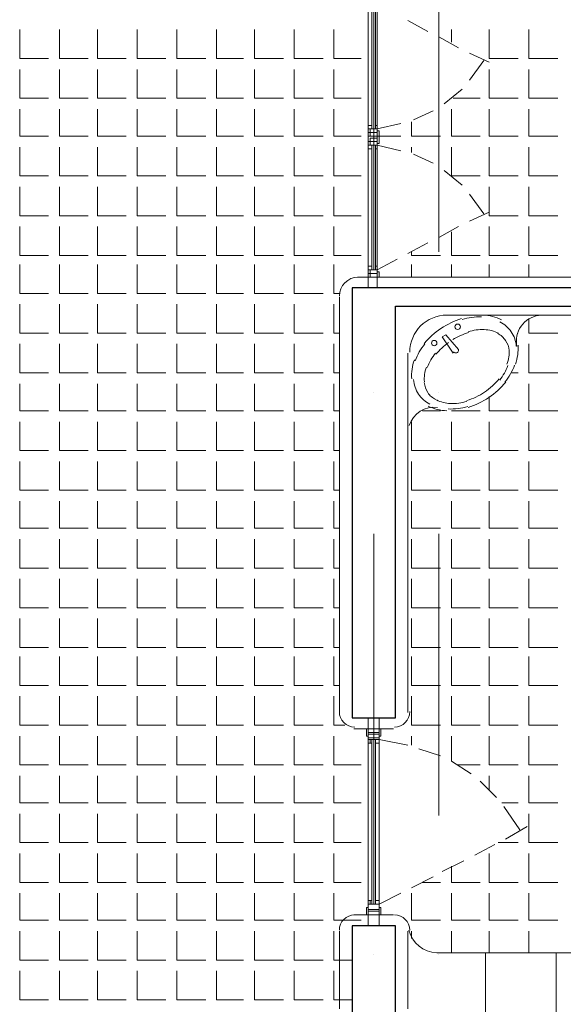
# Model space of a CAD drawing. Header units: metres. Extents: x 5.7 to 89.8, y 4 to 63.5.
# Tile 53 of 74: x 55.4 to 58.3, y 33.1 to 38.3. Entities that reach past the tile are written whole.
import ezdxf

# ---------------------------------------------------------------- set-up
doc = ezdxf.new("R2010")
doc.units = ezdxf.units.M
doc.header["$MEASUREMENT"] = 0
for name, color, linetype in [('PDF12_ax', 7, 'Continuous'), ('PDF12_furn', 7, 'Continuous'), ('PDF12_hatch-plan', 7, 'Continuous'), ('PDF12_khatchin', 7, 'Continuous'), ('PDF12_Layer5', 7, 'Continuous'), ('PDF12_wall', 7, 'Continuous'), ('PDF12_WIN', 7, 'Continuous')]:
    doc.layers.add(name, color=color, linetype=linetype)

msp = doc.modelspace()

# ---------------------------------------------------------------- linework, layer by layer
at = {"layer": 'PDF12_ax', "lineweight": 9}
for points in [[(57.2414, 38.5986), (57.2414, 37.0962)], [(57.5882, 38.5986), (57.5882, 37.0962)], [(57.2414, 36.3449), (57.2414, 36.3449)], [(57.5882, 36.3449), (57.5882, 36.3449)], [(57.2414, 35.5937), (57.2414, 34.0912)], [(57.5882, 35.5937), (57.5882, 34.0912)], [(57.2414, 33.3496), (57.2414, 33.3496)], [(57.5882, 33.3496), (57.5882, 33.3496)]]:
    msp.add_lwpolyline(points, dxfattribs=at)
at = {"layer": 'PDF12_furn', "lineweight": 18}
for points in [[(57.7104, 36.7405, 0.073259), (57.6002, 36.688, 0.073282), (57.5098, 36.6058)], [(58.0019, 36.5926, 0.130158), (57.9753, 36.6695, 0.130157), (57.9142, 36.7232)], [(57.9078, 36.6624, 0.106459), (57.8312, 36.6819, 0.084255), (57.7462, 36.6703)], [(57.9635, 36.5698, 0.130157), (57.945, 36.6234, 0.130157), (57.9024, 36.6608)], [(57.4537, 36.4151, 0.130158), (57.4803, 36.3382, 0.130158), (57.5414, 36.2845)], [(57.5114, 36.3994, 0.130157), (57.5299, 36.3458, 0.130157), (57.5725, 36.3084)], [(57.7378, 36.3031, 0.073282), (57.8328, 36.3485, 0.073282), (57.9107, 36.4193)], [(57.7451, 36.2672, 0.073282), (57.8554, 36.3197, 0.073282), (57.9458, 36.4019)], [(57.5767, 36.3068, 0.106459), (57.6504, 36.2873, 0.084255), (57.7383, 36.2989)], [(57.429, 33.4801, 0.339365), (57.5785, 33.3593), (65.2931, 33.3593)]]:
    msp.add_lwpolyline(points, format="xyb", dxfattribs=at)
msp.add_lwpolyline([(57.6652, 36.5568), (57.6074, 36.6435), (57.6267, 36.6531), (57.6941, 36.5761)], dxfattribs=at)
for centre in [(57.6893, 36.6965), (57.5641, 36.6098)]:
    msp.add_circle(centre, 0.0144, dxfattribs=at)
for centre, radius, start, end in [((57.8049, 36.4364), 0.313, 87.8522, 107.1166), ((57.8145, 36.5135), 0.2456, 63.545, 87.8521), ((58.1419, 36.6194), 0.1397, 98.509, 191.5081), ((57.853, 36.3209), 0.3612, 107.1167, 121.6956), ((57.7567, 36.4075), 0.313, 140.6414, 159.906), ((57.853, 36.3209), 0.3612, 126.0626, 140.6414), ((57.7663, 36.5809), 0.2456, 339.9059, 4.2133), ((57.776, 36.3883), 0.2649, 140.6415, 159.9059), ((57.6797, 36.5713), 0.0144, 213.8762, 33.8765), ((57.776, 36.5616), 0.1878, 339.906, 4.2132), ((57.6893, 36.4364), 0.2456, 159.9059, 184.2133), ((57.6989, 36.4172), 0.1878, 159.906, 184.2132), ((57.7085, 36.5809), 0.2649, 320.6415, 339.9059), ((57.6989, 36.6002), 0.313, 320.6414, 339.906), ((57.6411, 36.4942), 0.2456, 243.5394, 267.8467), ((57.6508, 36.5713), 0.313, 267.8467, 287.1112), ((57.5641, 36.1282), 0.1397, 82.5733, 162.4218)]:
    msp.add_arc(centre, radius, start, end, dxfattribs=at)
at = {"layer": 'PDF12_hatch-plan', "lineweight": 18}
for points in [[(55.3537, 38.2808), (55.3537, 38.1267), (55.5078, 38.1267)], [(55.5656, 38.2808), (55.5656, 38.1267), (55.7197, 38.1267)], [(55.7679, 38.2808), (55.7679, 38.1267), (55.922, 38.1267)], [(55.9797, 38.2808), (55.9797, 38.1267), (56.1338, 38.1267)], [(56.1916, 38.2808), (56.1916, 38.1267), (56.3457, 38.1267)], [(56.4035, 38.2808), (56.4035, 38.1267), (56.548, 38.1267)], [(56.6058, 38.2808), (56.6058, 38.1267), (56.7599, 38.1267)], [(56.8177, 38.2808), (56.8177, 38.1267), (56.9718, 38.1267)], [(57.0295, 38.2808), (57.0295, 38.1267), (57.174, 38.1267)], [(57.6556, 38.2134), (57.6556, 38.2808)], [(57.8578, 38.2808), (57.8578, 38.1267), (58.0119, 38.1267)], [(58.0697, 38.2808), (58.0697, 38.1267), (58.2238, 38.1267)], [(55.3537, 38.0689), (55.3537, 37.9148), (55.5078, 37.9148)], [(55.5656, 38.0689), (55.5656, 37.9148), (55.7197, 37.9148)], [(55.7679, 38.0689), (55.7679, 37.9148), (55.922, 37.9148)], [(55.9797, 38.0689), (55.9797, 37.9148), (56.1338, 37.9148)], [(56.1916, 38.0689), (56.1916, 37.9148), (56.3457, 37.9148)], [(56.4035, 38.0689), (56.4035, 37.9148), (56.548, 37.9148)], [(56.6058, 38.0689), (56.6058, 37.9148), (56.7599, 37.9148)], [(56.8177, 38.0689), (56.8177, 37.9148), (56.9718, 37.9148)], [(57.0295, 38.0689), (57.0295, 37.9148), (57.174, 37.9148)], [(57.8578, 38.0689), (57.8578, 37.9148), (58.0119, 37.9148)], [(58.0697, 38.0689), (58.0697, 37.9148), (58.2238, 37.9148)], [(57.6652, 37.9148), (57.8097, 37.9148)], [(55.3537, 37.857), (55.3537, 37.7126), (55.5078, 37.7126)], [(55.5656, 37.857), (55.5656, 37.7126), (55.7197, 37.7126)], [(55.7679, 37.857), (55.7679, 37.7126), (55.922, 37.7126)], [(55.9797, 37.857), (55.9797, 37.7126), (56.1338, 37.7126)], [(56.1916, 37.857), (56.1916, 37.7126), (56.3457, 37.7126)], [(56.4035, 37.857), (56.4035, 37.7126), (56.548, 37.7126)], [(56.6058, 37.857), (56.6058, 37.7126), (56.7599, 37.7126)], [(56.8177, 37.857), (56.8177, 37.7126), (56.9718, 37.7126)], [(57.0295, 37.857), (57.0295, 37.7126), (57.174, 37.7126)], [(57.6556, 37.857), (57.6556, 37.7126), (57.8097, 37.7126)], [(57.8578, 37.857), (57.8578, 37.7126), (58.0119, 37.7126)], [(58.0697, 37.857), (58.0697, 37.7126), (58.2238, 37.7126)], [(57.4437, 37.7896), (57.4437, 37.7126), (57.5882, 37.7126), (57.5978, 37.7126)], [(57.2703, 37.7126), (57.3859, 37.7126)], [(55.3537, 37.6548), (55.3537, 37.5007), (55.5078, 37.5007)], [(55.5656, 37.6548), (55.5656, 37.5007), (55.7197, 37.5007)], [(55.7679, 37.6548), (55.7679, 37.5007), (55.922, 37.5007)], [(55.9797, 37.6548), (55.9797, 37.5007), (56.1338, 37.5007)], [(56.1916, 37.6548), (56.1916, 37.5007), (56.3457, 37.5007)], [(56.4035, 37.6548), (56.4035, 37.5007), (56.548, 37.5007)], [(56.6058, 37.6548), (56.6058, 37.5007), (56.7599, 37.5007)], [(56.8177, 37.6548), (56.8177, 37.5007), (56.9718, 37.5007)], [(57.0295, 37.6548), (57.0295, 37.5007), (57.174, 37.5007)], [(57.4437, 37.6259), (57.4437, 37.6548)], [(57.6556, 37.6548), (57.6556, 37.5007), (57.8097, 37.5007)], [(57.8578, 37.6548), (57.8578, 37.5007), (58.0119, 37.5007)], [(58.0697, 37.6548), (58.0697, 37.5007), (58.2238, 37.5007)], [(55.3537, 37.4429), (55.3537, 37.2888), (55.5078, 37.2888)], [(55.5656, 37.4429), (55.5656, 37.2888), (55.7197, 37.2888)], [(55.7679, 37.4429), (55.7679, 37.2888), (55.922, 37.2888)], [(55.9797, 37.4429), (55.9797, 37.2888), (56.1338, 37.2888)], [(56.1916, 37.4429), (56.1916, 37.2888), (56.3457, 37.2888)], [(56.4035, 37.4429), (56.4035, 37.2888), (56.548, 37.2888)], [(56.6058, 37.4429), (56.6058, 37.2888), (56.7599, 37.2888)], [(56.8177, 37.4429), (56.8177, 37.2888), (56.9718, 37.2888)], [(57.0295, 37.4429), (57.0295, 37.2888), (57.174, 37.2888)], [(57.8578, 37.4429), (57.8578, 37.2888), (58.0119, 37.2888)], [(58.0697, 37.4429), (58.0697, 37.2888), (58.2238, 37.2888)], [(55.3537, 37.231), (55.3537, 37.0769), (55.5078, 37.0769)], [(55.5656, 37.231), (55.5656, 37.0769), (55.7197, 37.0769)], [(55.7679, 37.231), (55.7679, 37.0769), (55.922, 37.0769)], [(55.9797, 37.231), (55.9797, 37.0769), (56.1338, 37.0769)], [(56.1916, 37.231), (56.1916, 37.0769), (56.3457, 37.0769)], [(56.4035, 37.231), (56.4035, 37.0769), (56.548, 37.0769)], [(56.6058, 37.231), (56.6058, 37.0769), (56.7599, 37.0769)], [(56.8177, 37.231), (56.8177, 37.0769), (56.9718, 37.0769)], [(57.0295, 37.231), (57.0295, 37.0769), (57.174, 37.0769)], [(57.8578, 37.231), (57.8578, 37.0769), (58.0119, 37.0769)], [(58.0697, 37.231), (58.0697, 37.0769), (58.2238, 37.0769)], [(57.6556, 37.2021), (57.6556, 37.0769), (57.8097, 37.0769)], [(57.4437, 37.0962), (57.4437, 37.0769), (57.5882, 37.0769), (57.5978, 37.0769)], [(55.3537, 37.0288), (55.3537, 36.8747), (55.5078, 36.8747)], [(55.5656, 37.0288), (55.5656, 36.8747), (55.7197, 36.8747)], [(55.7679, 37.0288), (55.7679, 36.8747), (55.922, 36.8747)], [(55.9797, 37.0288), (55.9797, 36.8747), (56.1338, 36.8747)], [(56.1916, 37.0288), (56.1916, 36.8747), (56.3457, 36.8747)], [(56.4035, 37.0288), (56.4035, 36.8747), (56.548, 36.8747)], [(56.6058, 37.0288), (56.6058, 36.8747), (56.7599, 36.8747)], [(56.8177, 37.0288), (56.8177, 36.8747), (56.9718, 36.8747)], [(57.0295, 37.0288), (57.0295, 36.8747), (57.0584, 36.8747)], [(57.4437, 36.9613), (57.4437, 37.0288)], [(57.6556, 36.9613), (57.6556, 37.0288)], [(57.8578, 36.9613), (57.8578, 37.0288)], [(58.0697, 36.9613), (58.0697, 37.0288)], [(55.3537, 36.8169), (55.3537, 36.6628), (55.5078, 36.6628)], [(55.5656, 36.8169), (55.5656, 36.6628), (55.7197, 36.6628)], [(55.7679, 36.8169), (55.7679, 36.6628), (55.922, 36.6628)], [(55.9797, 36.8169), (55.9797, 36.6628), (56.1338, 36.6628)], [(56.1916, 36.8169), (56.1916, 36.6628), (56.3457, 36.6628)], [(56.4035, 36.8169), (56.4035, 36.6628), (56.548, 36.6628)], [(56.6058, 36.8169), (56.6058, 36.6628), (56.7599, 36.6628)], [(56.8177, 36.8169), (56.8177, 36.6628), (56.9718, 36.6628)], [(57.0295, 36.8169), (57.0295, 36.6628), (57.0584, 36.6628)], [(58.0697, 36.7398), (58.0697, 36.6628), (58.2238, 36.6628)], [(58.0119, 36.6628), (58.0119, 36.6628)], [(55.3537, 36.605), (55.3537, 36.4509), (55.5078, 36.4509)], [(55.5656, 36.605), (55.5656, 36.4509), (55.7197, 36.4509)], [(55.7679, 36.605), (55.7679, 36.4509), (55.922, 36.4509)], [(55.9797, 36.605), (55.9797, 36.4509), (56.1338, 36.4509)], [(56.1916, 36.605), (56.1916, 36.4509), (56.3457, 36.4509)], [(56.4035, 36.605), (56.4035, 36.4509), (56.548, 36.4509)], [(56.6058, 36.605), (56.6058, 36.4509), (56.7599, 36.4509)], [(56.8177, 36.605), (56.8177, 36.4509), (56.9718, 36.4509)], [(57.0295, 36.605), (57.0295, 36.4509), (57.0584, 36.4509)], [(58.0697, 36.605), (58.0697, 36.4509), (58.2238, 36.4509)], [(57.9734, 36.4509), (58.0119, 36.4509)], [(55.3537, 36.3931), (55.3537, 36.2486), (55.5078, 36.2486)], [(55.5656, 36.3931), (55.5656, 36.2486), (55.7197, 36.2486)], [(55.7679, 36.3931), (55.7679, 36.2486), (55.922, 36.2486)], [(55.9797, 36.3931), (55.9797, 36.2486), (56.1338, 36.2486)], [(56.1916, 36.3931), (56.1916, 36.2486), (56.3457, 36.2486)], [(56.4035, 36.3931), (56.4035, 36.2486), (56.548, 36.2486)], [(56.6058, 36.3931), (56.6058, 36.2486), (56.7599, 36.2486)], [(56.8177, 36.3931), (56.8177, 36.2486), (56.9718, 36.2486)], [(57.0295, 36.3931), (57.0295, 36.2486), (57.0584, 36.2486)], [(58.0697, 36.3931), (58.0697, 36.2486), (58.2238, 36.2486)], [(57.8578, 36.3257), (57.8578, 36.2486), (58.0119, 36.2486)], [(57.5015, 36.2486), (57.5882, 36.2486), (57.5978, 36.2486)], [(57.6556, 36.2486), (57.8097, 36.2486)], [(57.6556, 36.2486), (57.6556, 36.2486)], [(55.3537, 36.1908), (55.3537, 36.0367), (55.5078, 36.0367)], [(55.5656, 36.1908), (55.5656, 36.0367), (55.7197, 36.0367)], [(55.7679, 36.1908), (55.7679, 36.0367), (55.922, 36.0367)], [(55.9797, 36.1908), (55.9797, 36.0367), (56.1338, 36.0367)], [(56.1916, 36.1908), (56.1916, 36.0367), (56.3457, 36.0367)], [(56.4035, 36.1908), (56.4035, 36.0367), (56.548, 36.0367)], [(56.6058, 36.1908), (56.6058, 36.0367), (56.7599, 36.0367)], [(56.8177, 36.1908), (56.8177, 36.0367), (56.9718, 36.0367)], [(57.0295, 36.1908), (57.0295, 36.0367), (57.0584, 36.0367)], [(57.4437, 36.1908), (57.4437, 36.0367), (57.5882, 36.0367), (57.5978, 36.0367)], [(57.6556, 36.1908), (57.6556, 36.0367), (57.8097, 36.0367)], [(57.8578, 36.1908), (57.8578, 36.0367), (58.0119, 36.0367)], [(58.0697, 36.1908), (58.0697, 36.0367), (58.2238, 36.0367)], [(55.3537, 35.979), (55.3537, 35.8249), (55.5078, 35.8249)], [(55.5656, 35.979), (55.5656, 35.8249), (55.7197, 35.8249)], [(55.7679, 35.979), (55.7679, 35.8249), (55.922, 35.8249)], [(55.9797, 35.979), (55.9797, 35.8249), (56.1338, 35.8249)], [(56.1916, 35.979), (56.1916, 35.8249), (56.3457, 35.8249)], [(56.4035, 35.979), (56.4035, 35.8249), (56.548, 35.8249)], [(56.6058, 35.979), (56.6058, 35.8249), (56.7599, 35.8249)], [(56.8177, 35.979), (56.8177, 35.8249), (56.9718, 35.8249)], [(57.0295, 35.979), (57.0295, 35.8249), (57.0584, 35.8249)], [(57.4437, 35.979), (57.4437, 35.8249), (57.5882, 35.8249), (57.5978, 35.8249)], [(57.6556, 35.979), (57.6556, 35.8249), (57.8097, 35.8249)], [(57.8578, 35.979), (57.8578, 35.8249), (58.0119, 35.8249)], [(58.0697, 35.979), (58.0697, 35.8249), (58.2238, 35.8249)], [(55.3537, 35.7671), (55.3537, 35.6226), (55.5078, 35.6226)], [(55.5656, 35.7671), (55.5656, 35.6226), (55.7197, 35.6226)], [(55.7679, 35.7671), (55.7679, 35.6226), (55.922, 35.6226)], [(55.9797, 35.7671), (55.9797, 35.6226), (56.1338, 35.6226)], [(56.1916, 35.7671), (56.1916, 35.6226), (56.3457, 35.6226)], [(56.4035, 35.7671), (56.4035, 35.6226), (56.548, 35.6226)], [(56.6058, 35.7671), (56.6058, 35.6226), (56.7599, 35.6226)], [(56.8177, 35.7671), (56.8177, 35.6226), (56.9718, 35.6226)], [(57.0295, 35.7671), (57.0295, 35.6226), (57.0584, 35.6226)], [(57.4437, 35.7671), (57.4437, 35.6226), (57.5882, 35.6226), (57.5978, 35.6226)], [(57.6556, 35.7671), (57.6556, 35.6226), (57.8097, 35.6226)], [(57.8578, 35.7671), (57.8578, 35.6226), (58.0119, 35.6226)], [(58.0697, 35.7671), (58.0697, 35.6226), (58.2238, 35.6226)], [(55.3537, 35.5648), (55.3537, 35.4107), (55.5078, 35.4107)], [(55.5656, 35.5648), (55.5656, 35.4107), (55.7197, 35.4107)], [(55.7679, 35.5648), (55.7679, 35.4107), (55.922, 35.4107)], [(55.9797, 35.5648), (55.9797, 35.4107), (56.1338, 35.4107)], [(56.1916, 35.5648), (56.1916, 35.4107), (56.3457, 35.4107)], [(56.4035, 35.5648), (56.4035, 35.4107), (56.548, 35.4107)], [(56.6058, 35.5648), (56.6058, 35.4107), (56.7599, 35.4107)], [(56.8177, 35.5648), (56.8177, 35.4107), (56.9718, 35.4107)], [(57.0295, 35.5648), (57.0295, 35.4107), (57.0584, 35.4107)], [(57.4437, 35.5648), (57.4437, 35.4107), (57.5882, 35.4107), (57.5978, 35.4107)], [(57.6556, 35.5648), (57.6556, 35.4107), (57.8097, 35.4107)], [(57.8578, 35.5648), (57.8578, 35.4107), (58.0119, 35.4107)], [(58.0697, 35.5648), (58.0697, 35.4107), (58.2238, 35.4107)], [(55.3537, 35.3529), (55.3537, 35.1988), (55.5078, 35.1988)], [(55.5656, 35.3529), (55.5656, 35.1988), (55.7197, 35.1988)], [(55.7679, 35.3529), (55.7679, 35.1988), (55.922, 35.1988)], [(55.9797, 35.3529), (55.9797, 35.1988), (56.1338, 35.1988)], [(56.1916, 35.3529), (56.1916, 35.1988), (56.3457, 35.1988)], [(56.4035, 35.3529), (56.4035, 35.1988), (56.548, 35.1988)], [(56.6058, 35.3529), (56.6058, 35.1988), (56.7599, 35.1988)], [(56.8177, 35.3529), (56.8177, 35.1988), (56.9718, 35.1988)], [(57.0295, 35.3529), (57.0295, 35.1988), (57.0584, 35.1988)], [(57.4437, 35.3529), (57.4437, 35.1988), (57.5882, 35.1988), (57.5978, 35.1988)], [(57.6556, 35.3529), (57.6556, 35.1988), (57.8097, 35.1988)], [(57.8578, 35.3529), (57.8578, 35.1988), (58.0119, 35.1988)], [(58.0697, 35.3529), (58.0697, 35.1988), (58.2238, 35.1988)], [(55.3537, 35.141), (55.3537, 34.9869), (55.5078, 34.9869)], [(55.5656, 35.141), (55.5656, 34.9869), (55.7197, 34.9869)], [(55.7679, 35.141), (55.7679, 34.9869), (55.922, 34.9869)], [(55.9797, 35.141), (55.9797, 34.9869), (56.1338, 34.9869)], [(56.1916, 35.141), (56.1916, 34.9869), (56.3457, 34.9869)], [(56.4035, 35.141), (56.4035, 34.9869), (56.548, 34.9869)], [(56.6058, 35.141), (56.6058, 34.9869), (56.7599, 34.9869)], [(56.8177, 35.141), (56.8177, 34.9869), (56.9718, 34.9869)], [(57.0295, 35.141), (57.0295, 34.9869), (57.0584, 34.9869)], [(57.4437, 35.141), (57.4437, 34.9869), (57.5882, 34.9869), (57.5978, 34.9869)], [(57.6556, 35.141), (57.6556, 34.9869), (57.8097, 34.9869)], [(57.8578, 35.141), (57.8578, 34.9869), (58.0119, 34.9869)], [(58.0697, 35.141), (58.0697, 34.9869), (58.2238, 34.9869)], [(55.3537, 34.9388), (55.3537, 34.7847), (55.5078, 34.7847)], [(55.5656, 34.9388), (55.5656, 34.7847), (55.7197, 34.7847)], [(55.7679, 34.9388), (55.7679, 34.7847), (55.922, 34.7847)], [(55.9797, 34.9388), (55.9797, 34.7847), (56.1338, 34.7847)], [(56.1916, 34.9388), (56.1916, 34.7847), (56.3457, 34.7847)], [(56.4035, 34.9388), (56.4035, 34.7847), (56.548, 34.7847)], [(56.6058, 34.9388), (56.6058, 34.7847), (56.7599, 34.7847)], [(56.8177, 34.9388), (56.8177, 34.7847), (56.9718, 34.7847)], [(57.0295, 34.9388), (57.0295, 34.7847), (57.0584, 34.7847)], [(57.4437, 34.9388), (57.4437, 34.7847), (57.5882, 34.7847), (57.5978, 34.7847)], [(57.6556, 34.9388), (57.6556, 34.7847), (57.8097, 34.7847)], [(57.8578, 34.9388), (57.8578, 34.7847), (58.0119, 34.7847)], [(58.0697, 34.9388), (58.0697, 34.7847), (58.2238, 34.7847)], [(55.3537, 34.7269), (55.3537, 34.5728), (55.5078, 34.5728)], [(55.5656, 34.7269), (55.5656, 34.5728), (55.7197, 34.5728)], [(55.7679, 34.7269), (55.7679, 34.5728), (55.922, 34.5728)], [(55.9797, 34.7269), (55.9797, 34.5728), (56.1338, 34.5728)], [(56.1916, 34.7269), (56.1916, 34.5728), (56.3457, 34.5728)], [(56.4035, 34.7269), (56.4035, 34.5728), (56.548, 34.5728)], [(56.6058, 34.7269), (56.6058, 34.5728), (56.7599, 34.5728)], [(56.8177, 34.7269), (56.8177, 34.5728), (56.9718, 34.5728)], [(57.0295, 34.7269), (57.0295, 34.5728), (57.0873, 34.5728)], [(57.4437, 34.7269), (57.4437, 34.5728), (57.5882, 34.5728), (57.5978, 34.5728)], [(57.6556, 34.7269), (57.6556, 34.5728), (57.8097, 34.5728)], [(57.8578, 34.7269), (57.8578, 34.5728), (58.0119, 34.5728)], [(58.0697, 34.7269), (58.0697, 34.5728), (58.2238, 34.5728)], [(55.3537, 34.515), (55.3537, 34.3609), (55.5078, 34.3609)], [(55.5656, 34.515), (55.5656, 34.3609), (55.7197, 34.3609)], [(55.7679, 34.515), (55.7679, 34.3609), (55.922, 34.3609)], [(55.9797, 34.515), (55.9797, 34.3609), (56.1338, 34.3609)], [(56.1916, 34.515), (56.1916, 34.3609), (56.3457, 34.3609)], [(56.4035, 34.515), (56.4035, 34.3609), (56.548, 34.3609)], [(56.6058, 34.515), (56.6058, 34.3609), (56.7599, 34.3609)], [(56.8177, 34.515), (56.8177, 34.3609), (56.9718, 34.3609)], [(57.0295, 34.515), (57.0295, 34.3609), (57.174, 34.3609)], [(57.4437, 34.4669), (57.4437, 34.515)], [(57.6556, 34.3802), (57.6556, 34.515)], [(57.8578, 34.515), (57.8578, 34.3609), (58.0119, 34.3609)], [(58.0697, 34.515), (58.0697, 34.3609), (58.2238, 34.3609)], [(57.6845, 34.3609), (57.8097, 34.3609)], [(55.3537, 34.3031), (55.3537, 34.1587), (55.5078, 34.1587)], [(55.5656, 34.3031), (55.5656, 34.1587), (55.7197, 34.1587)], [(55.7679, 34.3031), (55.7679, 34.1587), (55.922, 34.1587)], [(55.9797, 34.3031), (55.9797, 34.1587), (56.1338, 34.1587)], [(56.1916, 34.3031), (56.1916, 34.1587), (56.3457, 34.1587)], [(56.4035, 34.3031), (56.4035, 34.1587), (56.548, 34.1587)], [(56.6058, 34.3031), (56.6058, 34.1587), (56.7599, 34.1587)], [(56.8177, 34.3031), (56.8177, 34.1587), (56.9718, 34.1587)], [(57.0295, 34.3031), (57.0295, 34.1587), (57.174, 34.1587)], [(57.8578, 34.2261), (57.8578, 34.3031)], [(58.0697, 34.3031), (58.0697, 34.1587), (58.2238, 34.1587)], [(57.9252, 34.1587), (58.0119, 34.1587)], [(55.3537, 34.1009), (55.3537, 33.9468), (55.5078, 33.9468)], [(55.5656, 34.1009), (55.5656, 33.9468), (55.7197, 33.9468)], [(55.7679, 34.1009), (55.7679, 33.9468), (55.922, 33.9468)], [(55.9797, 34.1009), (55.9797, 33.9468), (56.1338, 33.9468)], [(56.1916, 34.1009), (56.1916, 33.9468), (56.3457, 33.9468)], [(56.4035, 34.1009), (56.4035, 33.9468), (56.548, 33.9468)], [(56.6058, 34.1009), (56.6058, 33.9468), (56.7599, 33.9468)], [(56.8177, 34.1009), (56.8177, 33.9468), (56.9718, 33.9468)], [(57.0295, 34.1009), (57.0295, 33.9468), (57.174, 33.9468)], [(58.0697, 34.1009), (58.0697, 33.9468), (58.2238, 33.9468)], [(57.906, 33.9468), (58.0119, 33.9468)], [(55.3537, 33.889), (55.3537, 33.7349), (55.5078, 33.7349)], [(55.5656, 33.889), (55.5656, 33.7349), (55.7197, 33.7349)], [(55.7679, 33.889), (55.7679, 33.7349), (55.922, 33.7349)], [(55.9797, 33.889), (55.9797, 33.7349), (56.1338, 33.7349)], [(56.1916, 33.889), (56.1916, 33.7349), (56.3457, 33.7349)], [(56.4035, 33.889), (56.4035, 33.7349), (56.548, 33.7349)], [(56.6058, 33.889), (56.6058, 33.7349), (56.7599, 33.7349)], [(56.8177, 33.889), (56.8177, 33.7349), (56.9718, 33.7349)], [(57.0295, 33.889), (57.0295, 33.7349), (57.174, 33.7349)], [(57.8578, 33.889), (57.8578, 33.7349), (58.0119, 33.7349)], [(58.0697, 33.889), (58.0697, 33.7349), (58.2238, 33.7349)], [(57.6556, 33.8216), (57.6556, 33.7349), (57.8097, 33.7349)], [(57.5015, 33.7349), (57.5882, 33.7349), (57.5978, 33.7349)], [(55.3537, 33.6771), (55.3537, 33.5326), (55.5078, 33.5326)], [(55.5656, 33.6771), (55.5656, 33.5326), (55.7197, 33.5326)], [(55.7679, 33.6771), (55.7679, 33.5326), (55.922, 33.5326)], [(55.9797, 33.6771), (55.9797, 33.5326), (56.1338, 33.5326)], [(56.1916, 33.6771), (56.1916, 33.5326), (56.3457, 33.5326)], [(56.4035, 33.6771), (56.4035, 33.5326), (56.548, 33.5326)], [(56.6058, 33.6771), (56.6058, 33.5326), (56.7599, 33.5326)], [(56.8177, 33.6771), (56.8177, 33.5326), (56.9718, 33.5326)], [(57.0295, 33.6771), (57.0295, 33.5326), (57.174, 33.5326)], [(57.4437, 33.6771), (57.4437, 33.5326), (57.5882, 33.5326), (57.5978, 33.5326)], [(57.6556, 33.6771), (57.6556, 33.5326), (57.8097, 33.5326)], [(57.8578, 33.6771), (57.8578, 33.5326), (58.0119, 33.5326)], [(58.0697, 33.6771), (58.0697, 33.5326), (58.2238, 33.5326)], [(55.3537, 33.4748), (55.3537, 33.3207), (55.5078, 33.3207)], [(55.5656, 33.4748), (55.5656, 33.3207), (55.7197, 33.3207)], [(55.7679, 33.4748), (55.7679, 33.3207), (55.922, 33.3207)], [(55.9797, 33.4748), (55.9797, 33.3207), (56.1338, 33.3207)], [(56.1916, 33.4748), (56.1916, 33.3207), (56.3457, 33.3207)], [(56.4035, 33.4748), (56.4035, 33.3207), (56.548, 33.3207)], [(56.6058, 33.4748), (56.6058, 33.3207), (56.7599, 33.3207)], [(56.8177, 33.4748), (56.8177, 33.3207), (56.9718, 33.3207)], [(57.0295, 33.4748), (57.0295, 33.3207), (57.1259, 33.3207)], [(57.4437, 33.4363), (57.4437, 33.4748)], [(57.6556, 33.3593), (57.6556, 33.4748)], [(57.8578, 33.3593), (57.8578, 33.4748)], [(58.0697, 33.3593), (58.0697, 33.4748)], [(57.8386, 32.8584), (57.8386, 33.3593)], [(58.2142, 32.8584), (58.2142, 33.3593)], [(55.3537, 33.263), (55.3537, 33.1089), (55.5078, 33.1089)], [(55.5656, 33.263), (55.5656, 33.1089), (55.7197, 33.1089)], [(55.7679, 33.263), (55.7679, 33.1089), (55.922, 33.1089)], [(55.9797, 33.263), (55.9797, 33.1089), (56.1338, 33.1089)], [(56.1916, 33.263), (56.1916, 33.1089), (56.3457, 33.1089)], [(56.4035, 33.263), (56.4035, 33.1089), (56.548, 33.1089)], [(56.6058, 33.263), (56.6058, 33.1089), (56.7599, 33.1089)], [(56.8177, 33.263), (56.8177, 33.1089), (56.9718, 33.1089)], [(57.0295, 33.263), (57.0295, 33.1089), (57.1259, 33.1089)]]:
    msp.add_lwpolyline(points, dxfattribs=at)
at = {"layer": 'PDF12_khatchin', "lineweight": 18}
for points in [[(57.4244, 38.329), (57.5304, 38.2712)], [(57.5882, 38.2423), (57.6941, 38.1845)], [(57.7519, 38.1556), (57.8578, 38.1074)], [(57.7519, 38.0111), (57.8289, 38.1171)], [(57.617, 37.8859), (57.7134, 37.963)], [(57.4533, 37.7992), (57.5593, 37.8474)], [(57.2607, 37.7511), (57.3859, 37.78)], [(57.2607, 37.6644), (57.3859, 37.6355)], [(57.4533, 37.6163), (57.5593, 37.5681)], [(57.617, 37.5296), (57.7134, 37.4525)], [(57.7519, 37.4044), (57.8289, 37.2984)], [(57.7519, 37.2599), (57.8578, 37.3081)], [(57.5882, 37.1732), (57.6941, 37.231)], [(57.4244, 37.0865), (57.5304, 37.1443)], [(57.2607, 36.9999), (57.3666, 37.0576)], [(57.2703, 34.4957), (57.4244, 34.4669)], [(57.4822, 34.4476), (57.5978, 34.4091)], [(57.6556, 34.3802), (57.7615, 34.3128)], [(57.8097, 34.2742), (57.8964, 34.1875)], [(57.9349, 34.1394), (58.0216, 34.0142)], [(57.9445, 33.966), (58.0601, 34.0335)], [(57.7808, 33.8794), (57.8867, 33.9371)], [(57.6074, 33.7927), (57.723, 33.8505)], [(57.4437, 33.706), (57.5593, 33.7638)], [(57.2703, 33.6193), (57.3859, 33.6771)]]:
    msp.add_lwpolyline(points, dxfattribs=at)
at = {"layer": 'PDF12_Layer5', "lineweight": 13}
for points in [[(57.1548, 36.9613), (65.4376, 36.9613)], [(57.0584, 36.8554), (57.0584, 34.6402)], [(57.6267, 36.7591), (65.245, 36.7591)], [(57.4244, 36.5568), (57.4244, 34.6402)], [(57.3474, 34.5535), (57.1355, 34.5535)], [(57.3474, 33.5615), (57.1355, 33.5615)], [(57.0584, 33.4748), (57.0584, 33.0607)], [(57.4244, 33.4748), (57.4244, 33.0607)]]:
    msp.add_lwpolyline(points, dxfattribs=at)
for centre, radius, start, end in [((57.1596, 36.8602), 0.1011, 90, 180), ((57.6315, 36.5616), 0.1974, 90, 180), ((57.1403, 34.645), 0.0819, 180, 270), ((57.3522, 34.645), 0.0819, 270, 360), ((57.1403, 33.4797), 0.0819, 90, 180), ((57.3522, 33.4797), 0.0819, 0.0055, 90)]:
    msp.add_arc(centre, radius, start, end, dxfattribs=at)
at = {"layer": 'PDF12_wall', "lineweight": 30}
for points in [[(57.1259, 34.6113), (57.357, 34.6113), (57.357, 36.8072), (58.4935, 36.8072), (58.4935, 36.9035), (57.1259, 36.9035)], [(57.1259, 32.9066), (57.357, 32.9066), (57.357, 33.5037), (57.1259, 33.5037)]]:
    msp.add_lwpolyline(points, close=True, dxfattribs=at)
at = {"layer": 'PDF12_WIN', "lineweight": 18}
for points in [[(57.2125, 38.3964), (57.2125, 37.7704)], [(57.2318, 38.4156), (57.2318, 37.7511)], [(57.2318, 38.3964), (57.2318, 37.7704)], [(57.2414, 37.7511), (57.2414, 38.4156), (57.2414, 37.7511)], [(57.2511, 38.3964), (57.2511, 37.7704)], [(57.2607, 38.3964), (57.2607, 37.7704)], [(57.2125, 37.7415), (57.2125, 37.7126), (57.2125, 37.7415)], [(57.2125, 37.674), (57.2125, 37.7126), (57.2125, 37.674)], [(57.2125, 37.0191), (57.2125, 37.6452)], [(57.2318, 36.9999), (57.2318, 37.6644)], [(57.2318, 37.0191), (57.2318, 37.6452)], [(57.2414, 37.6644), (57.2414, 36.9999), (57.2414, 37.6644)], [(57.2511, 37.0191), (57.2511, 37.6452)], [(57.2607, 37.0191), (57.2607, 37.6452)], [(57.2125, 36.9902), (57.2125, 36.9613), (57.2125, 36.9902)], [(57.2607, 36.9999), (57.2607, 36.9999)], [(57.2607, 36.971), (57.2607, 36.9806), (57.2607, 36.9902), (57.2703, 36.9902), (57.2703, 36.9613), (57.2607, 36.9613)], [(57.2318, 33.6193), (57.2318, 34.4957)], [(57.2414, 34.4957), (57.2414, 33.6193), (57.2414, 34.4957)], [(57.2125, 33.6386), (57.2125, 34.4765)], [(57.2318, 33.6386), (57.2318, 34.4765)], [(57.2511, 33.6386), (57.2511, 34.4765)], [(57.2703, 33.6386), (57.2703, 34.4765)], [(57.2703, 33.5904), (57.2703, 33.5615), (57.2125, 33.5615), (57.2125, 33.5904), (57.2703, 33.5904), (57.2703, 33.6), (57.28, 33.6), (57.28, 33.5615), (57.2703, 33.5615)], [(57.2703, 33.6193), (57.2703, 33.6193)], [(57.2703, 33.5808), (57.2703, 33.5808)]]:
    msp.add_lwpolyline(points, dxfattribs=at)
for points in [[(57.2125, 37.7704), (57.2318, 37.7704), (57.2318, 37.7511), (57.2125, 37.7511)], [(57.2318, 37.7704), (57.2318, 37.7511), (57.2125, 37.7511), (57.2607, 37.7511), (57.2607, 37.7318), (57.2125, 37.7318), (57.2125, 37.7511), (57.2125, 37.7704)], [(57.2607, 37.7318), (57.2607, 37.7126), (57.2222, 37.7126), (57.2222, 37.7318), (57.2222, 37.7511), (57.2607, 37.7511), (57.2607, 37.7318), (57.2222, 37.7318)], [(57.2607, 37.7704), (57.2511, 37.7704), (57.2511, 37.7511), (57.2607, 37.7511)], [(57.2511, 37.7704), (57.2607, 37.7704), (57.2607, 37.7511), (57.2511, 37.7511)], [(57.2607, 37.7415), (57.2703, 37.7415), (57.2703, 37.7126), (57.2607, 37.7126)], [(57.2125, 37.7126), (57.2607, 37.7126), (57.2607, 37.7318), (57.2125, 37.7318)], [(57.2125, 37.7126), (57.2607, 37.7126), (57.2607, 37.6837), (57.2125, 37.6837)], [(57.2607, 37.6837), (57.2607, 37.7029), (57.2222, 37.7029), (57.2222, 37.6837), (57.2222, 37.6644), (57.2607, 37.6644), (57.2607, 37.6837), (57.2222, 37.6837)], [(57.2607, 37.674), (57.2703, 37.674), (57.2703, 37.7126), (57.2607, 37.7126)], [(57.2318, 37.6452), (57.2318, 37.6644), (57.2125, 37.6644), (57.2607, 37.6644), (57.2607, 37.6837), (57.2125, 37.6837), (57.2125, 37.6644), (57.2125, 37.6452)], [(57.2125, 37.6452), (57.2318, 37.6452), (57.2318, 37.6644), (57.2125, 37.6644)], [(57.2607, 37.6452), (57.2511, 37.6452), (57.2511, 37.6644), (57.2607, 37.6644)], [(57.2511, 37.6452), (57.2607, 37.6452), (57.2607, 37.6644), (57.2511, 37.6644)], [(57.2125, 36.9999), (57.2125, 37.0191), (57.2318, 37.0191), (57.2318, 36.9999)], [(57.2318, 37.0191), (57.2125, 37.0191), (57.2125, 36.9999), (57.2318, 36.9999)], [(57.2607, 36.9999), (57.2607, 37.0191), (57.2511, 37.0191), (57.2511, 36.9999)], [(57.2511, 37.0191), (57.2607, 37.0191), (57.2607, 36.9999), (57.2511, 36.9999)], [(57.2125, 36.9999), (57.2607, 36.9999), (57.2607, 36.9806), (57.2125, 36.9806)], [(57.2125, 36.9613), (57.2607, 36.9613), (57.2607, 36.9806), (57.2125, 36.9806)], [(57.2607, 36.9035), (57.2607, 36.9613), (57.2125, 36.9613), (57.2125, 36.9035)], [(57.2607, 36.9806), (57.2607, 36.9999), (57.2222, 36.9999), (57.2222, 36.9806), (57.2222, 36.9613), (57.2607, 36.9613), (57.2607, 36.9806), (57.2222, 36.9806)], [(57.2703, 34.6113), (57.2703, 34.5535), (57.2125, 34.5535), (57.2125, 34.6113)], [(57.2029, 34.515), (57.2125, 34.515), (57.2125, 34.5535), (57.2029, 34.5535)], [(57.2703, 34.5343), (57.2125, 34.5343), (57.2125, 34.5535), (57.2703, 34.5535)], [(57.2125, 34.5535), (57.2703, 34.5535), (57.2703, 34.5246), (57.2125, 34.5246)], [(57.2703, 34.515), (57.28, 34.515), (57.28, 34.5535), (57.2703, 34.5535)], [(57.2125, 34.5246), (57.2125, 34.5054), (57.2703, 34.5054), (57.2703, 34.5246)], [(57.2318, 34.4765), (57.2318, 34.4957), (57.2125, 34.4957), (57.2703, 34.4957), (57.2703, 34.5246), (57.2125, 34.5246), (57.2125, 34.4957), (57.2125, 34.4765)], [(57.2125, 34.4765), (57.2222, 34.4765), (57.2222, 34.4957), (57.2125, 34.4957)], [(57.2703, 34.4765), (57.2511, 34.4765), (57.2511, 34.4957), (57.2703, 34.4957)], [(57.2511, 34.4765), (57.2703, 34.4765), (57.2703, 34.4957), (57.2511, 34.4957)], [(57.2029, 33.6), (57.2125, 33.6), (57.2125, 33.5615), (57.2029, 33.5615)], [(57.2125, 33.6193), (57.2125, 33.6386), (57.2222, 33.6386), (57.2222, 33.6193)], [(57.2318, 33.6386), (57.2125, 33.6386), (57.2125, 33.6193), (57.2318, 33.6193)], [(57.2703, 33.5904), (57.2125, 33.5904), (57.2125, 33.6193), (57.2703, 33.6193)], [(57.2125, 33.6193), (57.2703, 33.6193), (57.2703, 33.5904), (57.2125, 33.5904)], [(57.2703, 33.6193), (57.2703, 33.6386), (57.2511, 33.6386), (57.2511, 33.6193)], [(57.2511, 33.6386), (57.2703, 33.6386), (57.2703, 33.6193), (57.2511, 33.6193)], [(57.2125, 33.5808), (57.2125, 33.5615), (57.2703, 33.5615), (57.2703, 33.5808)], [(57.2703, 33.5615), (57.2703, 33.5037), (57.2125, 33.5037), (57.2125, 33.5615)]]:
    msp.add_lwpolyline(points, close=True, dxfattribs=at)

doc.saveas('drawing.dxf')
